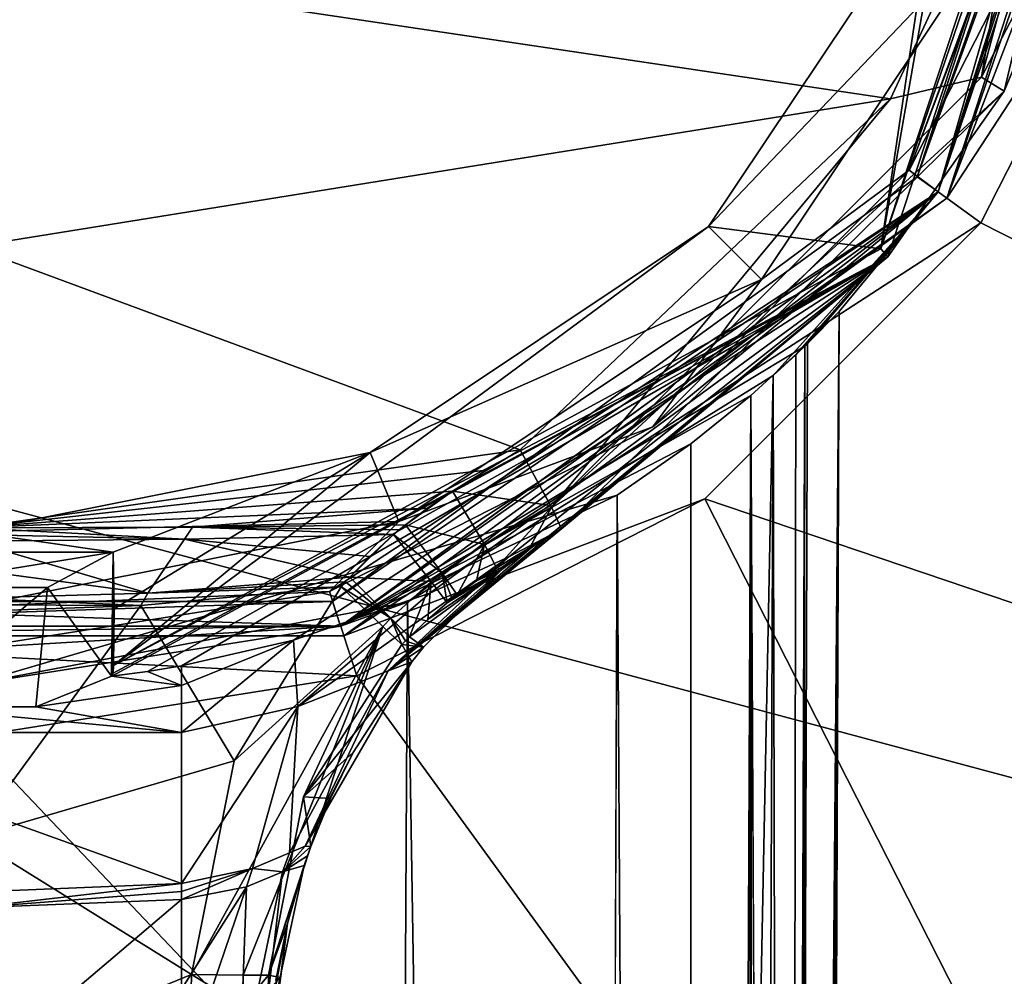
# Model space of a CAD drawing. Header units: metres. Extents: x -102 to 72, y -264 to 72.
# Tile 251 of 256: x 1 to 20, y -29 to -10. Entities that reach past the tile are written whole.
import ezdxf

# ---------------------------------------------------------------- set-up
doc = ezdxf.new("R2010")
doc.units = ezdxf.units.M
doc.layers.add('solid_20461093', color=7, linetype='CONTINUOUS')

msp = doc.modelspace()

# ---------------------------------------------------------------- linework, layer by layer
at = {"layer": 'solid_20461093'}
for points in [[(22.759233, 1.362819, 98.25), (17.501617, -14.612782, 98.25), (20.06171, 0, 98.25)], [(22.960102, 1.354149, 98.449997), (17.501617, -14.612782, 98.25), (22.759233, 1.362819, 98.25)], [(17.635256, -14.764748, 98.449997), (17.501617, -14.612782, 98.25), (22.960102, 1.354149, 98.449997)], [(17.635256, -14.764748, 98.449997), (22.960102, 1.354149, 98.449997), (19.87487, -11.575384, 109.869843)], [(22.960102, 1.354149, 98.449997), (22.205261, -5.99386, 109.849693), (19.87487, -11.575384, 109.869843)], [(62.786808, -36.250061, -889), (-62.786808, -36.250061, -889), (-72.5, 0, -889)], [(72.5, 0, -889), (62.786808, -36.250061, -889), (-72.5, 0, -889)], [(17.501617, -14.612782, 98.25), (18.534603, -7.677284, 98.25), (20.06171, 0, 98.25)], [(22.853554, 0, 10.853554), (22.5, 0, 11), (18.203016, -13.224984, 11)], [(18.607391, -13.519061, 10.5), (23, 0, 10.5), (18.203016, -13.224984, 11)], [(22.853554, 0, 10.853554), (18.203016, -13.224984, 11), (23, 0, 10.5)], [(22.853554, 0, 11.146446), (23, 0, 11.5), (18.607391, -13.519061, 11.5)], [(22.853554, 0, 11.146446), (18.607391, -13.519061, 11.5), (22.5, 0, 11)], [(18.607391, -13.519061, 10.5), (23, 0, -880), (23, 0, -434.75)], [(18.607391, -13.519061, 10.5), (18.607521, -13.518881, -880), (23, 0, -880)], [(18.607391, -13.519061, 10.5), (23, 0, -434.75), (23, 0, 10.5)], [(23.200001, 0, -880), (23, 0, -880), (18.607521, -13.518881, -880)], [(18.769173, -13.636647, -880), (23.200001, 0, -880), (18.607521, -13.518881, -880)], [(18.769173, -13.636647, -880), (23.200001, 0, -874.809509), (23.200001, 0, -880)], [(18.769173, -13.636647, -880), (18.769194, -13.636618, -874.809509), (23.200001, 0, -874.809509)], [(23.437719, 0, -874.240417), (23.200001, 0, -874.809509), (18.769194, -13.636618, -874.809509)], [(22.83449, -7.419375, -874.009583), (24.009604, 0, -874.009583), (18.769194, -13.636618, -874.809509)], [(23.437719, 0, -874.240417), (18.769194, -13.636618, -874.809509), (24.009604, 0, -874.009583)], [(19.440792, -11.310217, 111.163582), (22.205261, -5.99386, 109.849693), (22.474781, 0.000263, 111.152618)], [(19.440792, -11.310217, 111.163582), (22.474781, 0.000263, 111.152618), (20.299995, -6.10582, 111.748627)], [(23, 0, 95.300003), (21.212414, -6.879203, 96), (18.046886, -13.099612, 96)], [(18.607391, -13.519061, 95.300003), (23, 0, 95.300003), (18.046886, -13.099612, 96)], [(18.203016, -13.224984, 11), (22.5, 0, 11), (18.607391, -13.519061, 11.5)], [(18.607391, -13.519061, 95.300003), (23, 0, 11.5), (23, 0, 95.300003)], [(18.607391, -13.519061, 11.5), (23, 0, 11.5), (18.607391, -13.519061, 95.300003)], [(19.440792, -11.310217, 111.163582), (19.87487, -11.575384, 109.869843), (22.205261, -5.99386, 109.849693)], [(17.687359, -11.722606, 111.773216), (20.299995, -6.10582, 111.748627), (0, -9.085541, 112.285873)], [(19.440792, -11.310217, 111.163582), (20.299995, -6.10582, 111.748627), (17.687359, -11.722606, 111.773216)], [(19.863422, -8.227661, 96), (18.046886, -13.099612, 96), (21.212414, -6.879203, 96)], [(22.83449, -7.419375, -874.009583), (18.769194, -13.636618, -874.809509), (19.424177, -14.112491, -874.009583)], [(22.83449, -7.419375, -874.009583), (19.424177, -14.112491, -874.009583), (61.346462, -35.418396, -875.1203)], [(18.534603, -7.677284, 98.25), (14.185772, -14.185772, 98.25), (19.863422, -8.227661, 96)], [(17.501617, -14.612782, 98.25), (14.185772, -14.185772, 98.25), (18.534603, -7.677284, 98.25)], [(14.185772, -14.185772, 98.25), (15.202765, -15.20283, 96), (19.863422, -8.227661, 96)], [(19.863422, -8.227661, 96), (15.202765, -15.20283, 96), (18.046886, -13.099612, 96)], [(17.687359, -11.722606, 111.773216), (0, -9.085541, 112.285873), (0, -14.574834, 112.318008)], [(11.162954, -19.583258, 111.269028), (19.87487, -11.575384, 109.869843), (19.440792, -11.310217, 111.163582)], [(11.162954, -19.583258, 111.269028), (19.440792, -11.310217, 111.163582), (17.687359, -11.722606, 111.773216)], [(10.559386, -18.485209, 111.921532), (17.687359, -11.722606, 111.773216), (0, -14.574834, 112.318008)], [(11.162954, -19.583258, 111.269028), (17.687359, -11.722606, 111.773216), (10.559386, -18.485209, 111.921532)], [(11.162954, -19.583258, 111.269028), (11.357803, -20.000008, 110.031654), (19.87487, -11.575384, 109.869843)], [(17.635256, -14.764748, 98.449997), (19.87487, -11.575384, 109.869843), (11.357803, -20.000008, 110.031654)], [(6.952976, -21.398741, 11), (18.203016, -13.224984, 11), (18.607391, -13.519061, 11.5)], [(18.607391, -13.519061, 10.5), (18.203016, -13.224984, 11), (6.952976, -21.398741, 11)], [(15.202765, -15.20283, 96), (13.113006, -18.037157, 96), (18.046886, -13.099612, 96)], [(18.607391, -13.519061, 95.300003), (18.046886, -13.099612, 96), (13.113006, -18.037157, 96)], [(18.607391, -13.519061, 95.300003), (13.113006, -18.037157, 96), (6.894226, -21.207537, 96)], [(18.607391, -13.519061, 95.300003), (6.894226, -21.207537, 96), (7.107391, -21.8743, 95.300003)], [(6.952976, -21.398741, 11), (18.607391, -13.519061, 11.5), (7.107391, -21.8743, 11.5)], [(18.607391, -13.519061, 10.5), (6.952976, -21.398741, 11), (7.107391, -21.8743, 10.5)], [(16.038172, -16.485662, 44.602657), (18.607391, -13.519061, 95.300003), (7.107391, -21.8743, 95.300003)], [(8.392577, -21.414124, 18.221476), (7.107391, -21.8743, 11.5), (18.607391, -13.519061, 11.5)], [(18.607391, -13.519061, 10.5), (7.107391, -21.8743, 10.5), (7.107486, -21.874269, -880)], [(18.607391, -13.519061, 10.5), (7.107486, -21.874269, -880), (18.607521, -13.518881, -880)], [(18.769173, -13.636647, -880), (18.607521, -13.518881, -880), (7.107486, -21.874269, -880)], [(18.769173, -13.636647, -880), (7.107486, -21.874269, -880), (7.169175, -22.064516, -880)], [(7.169175, -22.064516, -880), (7.169194, -22.06451, -874.809509), (18.769194, -13.636618, -874.809509)], [(18.769173, -13.636647, -880), (7.169175, -22.064516, -880), (18.769194, -13.636618, -874.809509)], [(19.424177, -14.112491, -874.009583), (18.769194, -13.636618, -874.809509), (7.169194, -22.06451, -874.809509)], [(15.432006, -17.054419, 25.273731), (8.392577, -21.414124, 18.221476), (18.607391, -13.519061, 11.5)], [(15.863974, -16.653358, 26.284771), (15.432006, -17.054419, 25.273731), (18.607391, -13.519061, 11.5)], [(16.091726, -16.433392, 27.270184), (15.863974, -16.653358, 26.284771), (18.607391, -13.519061, 11.5)], [(16.038172, -16.485662, 44.602657), (18.607391, -13.519061, 11.5), (18.607391, -13.519061, 95.300003)], [(16.038172, -16.485662, 44.602657), (16.696911, -15.818129, 35.921181), (18.607391, -13.519061, 11.5)], [(16.696911, -15.818129, 35.921181), (16.091726, -16.433392, 27.270184), (18.607391, -13.519061, 11.5)], [(2.737997, -22.635004, 98.25), (7.677284, -18.534603, 98.25), (14.185772, -14.185772, 98.25)], [(17.501617, -14.612782, 98.25), (2.737997, -22.635004, 98.25), (14.185772, -14.185772, 98.25)], [(19.424177, -14.112491, -874.009583), (7.169194, -22.06451, -874.809509), (14.112491, -19.424177, -874.009583)], [(14.185772, -14.185772, 98.25), (7.677284, -18.534603, 98.25), (15.202765, -15.20283, 96)], [(19.424177, -14.112491, -874.009583), (14.112491, -19.424177, -874.009583), (61.346462, -35.418396, -875.1203)], [(10.559386, -18.485209, 111.921532), (0, -14.574834, 112.318008), (0, -19.986507, 112.354553)], [(17.635256, -14.764748, 98.449997), (3.387683, -22.749146, 98.487), (2.7036, -22.840546, 98.449997)], [(2.727601, -22.778574, 98.308456), (17.635256, -14.764748, 98.449997), (2.7036, -22.840546, 98.449997)], [(2.727601, -22.778574, 98.308456), (2.737997, -22.635004, 98.25), (17.635256, -14.764748, 98.449997)], [(17.635256, -14.764748, 98.449997), (2.737997, -22.635004, 98.25), (17.501617, -14.612782, 98.25)], [(17.635256, -14.764748, 98.449997), (4.045079, -22.641497, 98.487), (3.387683, -22.749146, 98.487)], [(17.635256, -14.764748, 98.449997), (6.201864, -22.148067, 98.62014), (4.045079, -22.641497, 98.487)], [(17.635256, -14.764748, 98.449997), (8.820596, -21.2414, 99.362854), (6.201864, -22.148067, 98.62014)], [(17.635256, -14.764748, 98.449997), (10.346444, -20.541449, 100.532158), (8.820596, -21.2414, 99.362854)], [(17.635256, -14.764748, 98.449997), (11.124473, -20.130726, 101.981125), (10.346444, -20.541449, 100.532158)], [(17.635256, -14.764748, 98.449997), (11.306011, -20.029331, 102.826622), (11.124473, -20.130726, 101.981125)], [(17.635256, -14.764748, 98.449997), (11.357817, -20, 103.849998), (11.306011, -20.029331, 102.826622)], [(17.635256, -14.764748, 98.449997), (11.357803, -20.000008, 110.031654), (11.35781, -20.000004, 106.940857)], [(17.635256, -14.764748, 98.449997), (11.35781, -20.000004, 106.940857), (11.357817, -20, 103.849998)], [(7.677284, -18.534603, 98.25), (8.227715, -19.863396, 96), (15.202765, -15.20283, 96)], [(15.202765, -15.20283, 96), (8.227715, -19.863396, 96), (13.113006, -18.037157, 96)], [(15.416904, -215.040756, 27.448965), (15.694327, -134.434631, 27.401268), (16.696911, -15.818129, 35.921181)], [(15.838468, -261.749023, 35.59547), (15.416904, -215.040756, 27.448965), (16.696911, -15.818129, 35.921181)], [(15.694327, -134.434631, 27.401268), (16.091726, -16.433392, 27.270184), (16.696911, -15.818129, 35.921181)], [(15.838468, -261.749023, 35.59547), (16.696911, -15.818129, 35.921181), (16.038172, -16.485662, 44.602657)], [(15.694327, -134.434631, 27.401268), (15.863974, -16.653358, 26.284771), (16.091726, -16.433392, 27.270184)], [(15.001429, -17.434366, 46.743313), (16.038172, -16.485662, 44.602657), (7.107391, -21.8743, 95.300003)], [(15.599402, -138.848373, 44.648285), (16.038172, -16.485662, 44.602657), (15.001429, -17.434366, 46.743313)], [(15.694327, -134.434631, 27.401268), (15.432006, -17.054419, 25.273731), (15.863974, -16.653358, 26.284771)], [(15.599402, -138.848373, 44.648285), (15.838468, -261.749023, 35.59547), (16.038172, -16.485662, 44.602657)], [(11.507951, -215, 21.403671), (8.392577, -21.414124, 18.221476), (15.432006, -17.054419, 25.273731)], [(11.507951, -215, 21.403671), (15.432006, -17.054419, 25.273731), (14.9982, -126.91951, 25.275221)], [(15.694327, -134.434631, 27.401268), (14.9982, -126.91951, 25.275221), (15.432006, -17.054419, 25.273731)], [(13.843784, -18.367081, 47.600658), (15.001429, -17.434366, 46.743313), (7.107391, -21.8743, 95.300003)], [(13.935149, -261.200806, 47.012463), (15.001429, -17.434366, 46.743313), (13.843784, -18.367081, 47.600658)], [(13.935149, -261.200806, 47.012463), (14.743506, -261.225586, 45.955734), (15.001429, -17.434366, 46.743313)], [(14.743506, -261.225586, 45.955734), (15.16042, -261.272461, 44.692516), (15.001429, -17.434366, 46.743313)], [(15.599402, -138.848373, 44.648285), (15.001429, -17.434366, 46.743313), (15.16042, -261.272461, 44.692516)], [(8.227715, -19.863396, 96), (6.894226, -21.207537, 96), (13.113006, -18.037157, 96)], [(13.843784, -18.367081, 47.600658), (7.107391, -21.8743, 95.300003), (12.426747, -19.353964, 47.997395)], [(13.935149, -261.200806, 47.012463), (13.843784, -18.367081, 47.600658), (12.426747, -19.353964, 47.997395)], [(9.913026, -18.873066, 111.944725), (10.559386, -18.485209, 111.921532), (0, -19.986507, 112.354553)], [(7.677284, -18.534603, 98.25), (0, -20.06171, 98.25), (8.227715, -19.863396, 96)], [(2.73257, -20.448994, 98.25), (0, -20.06171, 98.25), (7.677284, -18.534603, 98.25)], [(2.749876, -21.540819, 98.25), (2.73257, -20.448994, 98.25), (7.677284, -18.534603, 98.25)], [(2.737997, -22.635004, 98.25), (2.749876, -21.540819, 98.25), (7.677284, -18.534603, 98.25)], [(9.913026, -18.873066, 111.944725), (9.260132, -19.279324, 111.967888), (10.559386, -18.485209, 111.921532)], [(11.147692, -19.554211, 111.306206), (10.559386, -18.485209, 111.921532), (9.260132, -19.279324, 111.967888)], [(11.147692, -19.554211, 111.306206), (11.162954, -19.583258, 111.269028), (10.559386, -18.485209, 111.921532)], [(9.913026, -18.873066, 111.944725), (0, -19.986507, 112.354553), (9.260132, -19.279324, 111.967888)], [(8.779386, -19.603943, 111.983665), (9.260132, -19.279324, 111.967888), (0, -19.986507, 112.354553)], [(8.779386, -19.603943, 111.983665), (8.357538, -19.926342, 111.995003), (9.260132, -19.279324, 111.967888)], [(9.875559, -20.306921, 111.363083), (9.260132, -19.279324, 111.967888), (8.357538, -19.926342, 111.995003)], [(9.875559, -20.306921, 111.363083), (11.147692, -19.554211, 111.306206), (9.260132, -19.279324, 111.967888)], [(0, -23, 48.549999), (12.426747, -19.353964, 47.997395), (7.107391, -21.8743, 95.300003)], [(11.981533, -140.268799, 48.036354), (12.426747, -19.353964, 47.997395), (0, -23, 48.549999)], [(14.112491, -19.424177, -874.009583), (7.169194, -22.06451, -874.809509), (7.419375, -22.83449, -874.009583)], [(14.112491, -19.424177, -874.009583), (7.419375, -22.83449, -874.009583), (35.418396, -61.346462, -875.1203)], [(13.935149, -261.200806, 47.012463), (12.426747, -19.353964, 47.997395), (11.981533, -140.268799, 48.036354)], [(14.112491, -19.424177, -874.009583), (35.418396, -61.346462, -875.1203), (61.346462, -35.418396, -875.1203)], [(8.779386, -19.603943, 111.983665), (0, -19.986507, 112.354553), (4.256437, -19.968885, 112.263733)], [(8.779386, -19.603943, 111.983665), (4.256437, -19.968885, 112.263733), (8.357538, -19.926342, 111.995003)], [(9.875559, -20.306921, 111.363083), (11.162954, -19.583258, 111.269028), (11.147692, -19.554211, 111.306206)], [(9.875559, -20.306921, 111.363083), (10.105994, -20.751396, 110.118164), (11.162954, -19.583258, 111.269028)], [(11.162954, -19.583258, 111.269028), (10.105994, -20.751396, 110.118164), (10.744743, -20.361816, 110.067024)], [(11.162954, -19.583258, 111.269028), (10.744743, -20.361816, 110.067024), (11.357803, -20.000008, 110.031654)], [(8.227715, -19.863396, 96), (0, -21.500004, 96), (6.894226, -21.207537, 96)], [(0, -20.06171, 98.25), (0, -21.500004, 96), (8.227715, -19.863396, 96)], [(2.73257, -20.448994, 98.25), (-2.73257, -20.448994, 98.25), (0, -20.06171, 98.25)], [(4.256437, -19.968885, 112.263733), (0, -19.986507, 112.354553), (4.105105, -20.202362, 112.268021)], [(0, -19.986507, 112.354553), (0, -20.113033, 112.355476), (4.105105, -20.202362, 112.268021)], [(4.256437, -19.968885, 112.263733), (4.105105, -20.202362, 112.268021), (8.125745, -20.112965, 112.000931)], [(4.256437, -19.968885, 112.263733), (8.234219, -20.023188, 111.998291), (8.357538, -19.926342, 111.995003)], [(4.256437, -19.968885, 112.263733), (8.125745, -20.112965, 112.000931), (8.234219, -20.023188, 111.998291)], [(8.023045, -22.734949, 102.492722), (11.306011, -20.029331, 102.826622), (11.357817, -20, 103.849998)], [(8.023045, -22.734949, 102.492722), (11.357817, -20, 103.849998), (10.780884, -20.359497, 103.893456)], [(8.023045, -22.734949, 102.492722), (11.124473, -20.130726, 101.981125), (11.306011, -20.029331, 102.826622)], [(8.234219, -20.023188, 111.998291), (8.125745, -20.112965, 112.000931), (8.357538, -19.926342, 111.995003)], [(9.060377, -20.85791, 111.401489), (8.357538, -19.926342, 111.995003), (8.125745, -20.112965, 112.000931)], [(9.060377, -20.85791, 111.401489), (9.875559, -20.306921, 111.363083), (8.357538, -19.926342, 111.995003)], [(10.744743, -20.361816, 110.067024), (11.357817, -20, 103.849998), (11.35781, -20.000004, 106.940857)], [(10.744743, -20.361816, 110.067024), (10.780884, -20.359497, 103.893456), (11.357817, -20, 103.849998)], [(10.744743, -20.361816, 110.067024), (11.35781, -20.000004, 106.940857), (11.357803, -20.000008, 110.031654)], [(0, -20.113033, 112.355476), (0, -20.238684, 112.356384), (4.105105, -20.202362, 112.268021)], [(4.105105, -20.202362, 112.268021), (0, -20.238684, 112.356384), (3.396439, -21.238325, 112.289116)], [(0, -20.238684, 112.356384), (0, -20.78363, 112.360107), (3.396439, -21.238325, 112.289116)], [(4.105105, -20.202362, 112.268021), (3.396439, -21.238325, 112.289116), (7.283642, -20.932716, 112.012749)], [(4.105105, -20.202362, 112.268021), (7.667044, -20.532677, 112.009552), (8.125745, -20.112965, 112.000931)], [(4.105105, -20.202362, 112.268021), (7.283642, -20.932716, 112.012749), (7.667044, -20.532677, 112.009552)], [(7.667044, -20.532677, 112.009552), (7.283642, -20.932716, 112.012749), (8.125745, -20.112965, 112.000931)], [(8.851295, -21.01869, 111.411285), (8.125745, -20.112965, 112.000931), (7.283642, -20.932716, 112.012749)], [(8.023045, -22.734949, 102.492722), (10.346444, -20.541449, 100.532158), (11.124473, -20.130726, 101.981125)], [(8.851295, -21.01869, 111.411285), (9.060377, -20.85791, 111.401489), (8.125745, -20.112965, 112.000931)], [(-1.463543, -21.131584, 100.79747), (-2.73257, -20.448994, 98.25), (2.73257, -20.448994, 98.25)], [(-1.463543, -21.131584, 100.79747), (2.73257, -20.448994, 98.25), (1.463543, -21.131584, 100.79747)], [(1.463543, -21.131584, 100.79747), (2.73257, -20.448994, 98.25), (2.696663, -22.841366, 98.487)], [(2.696663, -22.841366, 98.487), (2.73257, -20.448994, 98.25), (2.700178, -22.84095, 98.46859)], [(2.700178, -22.84095, 98.46859), (2.73257, -20.448994, 98.25), (2.7036, -22.840546, 98.449997)], [(2.727601, -22.778574, 98.308456), (2.7036, -22.840546, 98.449997), (2.73257, -20.448994, 98.25)], [(2.727601, -22.778574, 98.308456), (2.73257, -20.448994, 98.25), (2.749876, -21.540819, 98.25)], [(8.023045, -22.734949, 102.492722), (10.780884, -20.359497, 103.893456), (10.207575, -20.783794, 103.941513)], [(9.060377, -20.85791, 111.401489), (9.34916, -21.274012, 110.194206), (9.875559, -20.306921, 111.363083)], [(9.875559, -20.306921, 111.363083), (9.34916, -21.274012, 110.194206), (9.720694, -21.003403, 110.157455)], [(9.875559, -20.306921, 111.363083), (9.720694, -21.003403, 110.157455), (10.105994, -20.751396, 110.118164)], [(10.105994, -20.751396, 110.118164), (10.177658, -20.767588, 107.031364), (10.780884, -20.359497, 103.893456)], [(10.744743, -20.361816, 110.067024), (10.105994, -20.751396, 110.118164), (10.780884, -20.359497, 103.893456)], [(10.177658, -20.767588, 107.031364), (10.207575, -20.783794, 103.941513), (10.780884, -20.359497, 103.893456)], [(6.282731, -23.421659, 101.597542), (8.820596, -21.2414, 99.362854), (10.346444, -20.541449, 100.532158)], [(8.023045, -22.734949, 102.492722), (6.282731, -23.421659, 101.597542), (10.346444, -20.541449, 100.532158)], [(0, -20.78363, 112.360107), (0, -21.338598, 112.363266), (3.396439, -21.238325, 112.289116)], [(8.703606, -22.27846, 104.091095), (8.023045, -22.734949, 102.492722), (10.207575, -20.783794, 103.941513)], [(8.42888, -22.083042, 110.279556), (8.703606, -22.27846, 104.091095), (10.207575, -20.783794, 103.941513)], [(8.781636, -21.746904, 110.248558), (8.42888, -22.083042, 110.279556), (10.207575, -20.783794, 103.941513)], [(9.154197, -21.42786, 110.213165), (8.781636, -21.746904, 110.248558), (10.207575, -20.783794, 103.941513)], [(9.250752, -21.350601, 110.203781), (9.154197, -21.42786, 110.213165), (10.207575, -20.783794, 103.941513)], [(9.34916, -21.274012, 110.194206), (9.250752, -21.350601, 110.203781), (10.207575, -20.783794, 103.941513)], [(9.720694, -21.003403, 110.157455), (9.34916, -21.274012, 110.194206), (10.207575, -20.783794, 103.941513)], [(9.720694, -21.003403, 110.157455), (10.177658, -20.767588, 107.031364), (10.105994, -20.751396, 110.118164)], [(9.720694, -21.003403, 110.157455), (10.207575, -20.783794, 103.941513), (10.177658, -20.767588, 107.031364)], [(3.396439, -21.238325, 112.289116), (7.20241, -21.02486, 112.012711), (7.283642, -20.932716, 112.012749)], [(3.396439, -21.238325, 112.289116), (7.118696, -21.120565, 112.012611), (7.20241, -21.02486, 112.012711)], [(8.074298, -21.719902, 111.430946), (7.20241, -21.02486, 112.012711), (7.118696, -21.120565, 112.012611)], [(8.074298, -21.719902, 111.430946), (7.283642, -20.932716, 112.012749), (7.20241, -21.02486, 112.012711)], [(8.074298, -21.719902, 111.430946), (8.851295, -21.01869, 111.411285), (7.283642, -20.932716, 112.012749)], [(8.074298, -21.719902, 111.430946), (8.42888, -22.083042, 110.279556), (8.851295, -21.01869, 111.411285)], [(8.851295, -21.01869, 111.411285), (8.42888, -22.083042, 110.279556), (8.781636, -21.746904, 110.248558)], [(8.851295, -21.01869, 111.411285), (8.781636, -21.746904, 110.248558), (9.154197, -21.42786, 110.213165)], [(8.851295, -21.01869, 111.411285), (9.154197, -21.42786, 110.213165), (9.060377, -20.85791, 111.401489)], [(9.060377, -20.85791, 111.401489), (9.154197, -21.42786, 110.213165), (9.250752, -21.350601, 110.203781)], [(9.060377, -20.85791, 111.401489), (9.250752, -21.350601, 110.203781), (9.34916, -21.274012, 110.194206)], [(-1.463543, -21.131584, 100.79747), (1.463543, -21.131584, 100.79747), (-1.243815, -23.428473, 100.310837)], [(1.463543, -21.131584, 100.79747), (1.2443, -23.428329, 100.310623), (-1.243815, -23.428473, 100.310837)], [(0, -21.500004, 96), (-0.000001, -22.299999, 96), (6.894226, -21.207537, 96)], [(7.107391, -21.8743, 95.300003), (6.894226, -21.207537, 96), (-0.000001, -22.299999, 96)], [(1.463543, -21.131584, 100.79747), (2.696663, -22.841366, 98.487), (1.2443, -23.428329, 100.310623)], [(5.058044, -24.471245, 112.003014), (7.118696, -21.120565, 112.012611), (3.264696, -21.480135, 112.292473)], [(3.396439, -21.238325, 112.289116), (3.264696, -21.480135, 112.292473), (7.118696, -21.120565, 112.012611)], [(7.919943, -21.880575, 111.431808), (7.118696, -21.120565, 112.012611), (5.058044, -24.471245, 112.003014)], [(7.919943, -21.880575, 111.431808), (8.074298, -21.719902, 111.430946), (7.118696, -21.120565, 112.012611)], [(6.952976, -21.398741, 11), (7.107391, -21.8743, 11.5), (-7.107391, -21.8743, 11.5)], [(-6.952948, -21.39875, 11), (6.952976, -21.398741, 11), (-7.107391, -21.8743, 11.5)], [(7.107391, -21.8743, 10.5), (-6.952948, -21.39875, 11), (-7.107391, -21.8743, 10.5)], [(7.107391, -21.8743, 10.5), (6.952976, -21.398741, 11), (-6.952948, -21.39875, 11)], [(3.396439, -21.238325, 112.289116), (0, -21.338598, 112.363266), (3.264696, -21.480135, 112.292473)], [(0, -21.338598, 112.363266), (0, -21.467203, 112.363876), (3.264696, -21.480135, 112.292473)], [(6.282731, -23.421659, 101.597542), (6.201864, -22.148067, 98.62014), (8.820596, -21.2414, 99.362854)], [(0, -21.467203, 112.363876), (0, -21.592707, 112.364449), (3.264696, -21.480135, 112.292473)], [(3.264696, -21.480135, 112.292473), (0, -21.592707, 112.364449), (0, -25.946939, 112.39167)], [(5.058044, -24.471245, 112.003014), (3.264696, -21.480135, 112.292473), (0, -25.946939, 112.39167)], [(8.392577, -21.414124, 18.221476), (0.000005, -23, 16.084908), (7.107391, -21.8743, 11.5)], [(7.324084, -215, 18.581181), (0.000005, -23, 16.084908), (8.392577, -21.414124, 18.221476)], [(2.727601, -22.778574, 98.308456), (2.749876, -21.540819, 98.25), (2.737997, -22.635004, 98.25)], [(11.507951, -215, 21.403671), (7.324084, -215, 18.581181), (8.392577, -21.414124, 18.221476)], [(7.919943, -21.880575, 111.431808), (8.283968, -22.231983, 110.291222), (8.074298, -21.719902, 111.430946)], [(8.074298, -21.719902, 111.430946), (8.283968, -22.231983, 110.291222), (8.356419, -22.156673, 110.285469)], [(8.074298, -21.719902, 111.430946), (8.356419, -22.156673, 110.285469), (8.42888, -22.083042, 110.279556)], [(-7.169175, -22.064516, -880), (7.107486, -21.874269, -880), (-7.107464, -21.874275, -880)], [(7.169175, -22.064516, -880), (7.107486, -21.874269, -880), (-7.169175, -22.064516, -880)], [(-7.107391, -21.8743, 10.5), (-7.107464, -21.874275, -880), (7.107486, -21.874269, -880)], [(7.107391, -21.8743, 10.5), (-7.107391, -21.8743, 10.5), (7.107486, -21.874269, -880)], [(7.107391, -21.8743, 95.300003), (-0.000001, -22.299999, 96), (-7.107391, -21.8743, 95.300003)], [(0, -23, 48.549999), (7.107391, -21.8743, 95.300003), (-7.107391, -21.8743, 95.300003)], [(0.000005, -23, 16.084908), (-7.107391, -21.8743, 11.5), (7.107391, -21.8743, 11.5)], [(7.919943, -21.880575, 111.431808), (5.058044, -24.471245, 112.003014), (4.237461, -28.583948, 111.973656)], [(5.230709, -28.59269, 111.405167), (7.919943, -21.880575, 111.431808), (4.237461, -28.583948, 111.973656)], [(5.230709, -28.59269, 111.405167), (5.71731, -28.591562, 110.369301), (7.919943, -21.880575, 111.431808)], [(7.919943, -21.880575, 111.431808), (5.71731, -28.591562, 110.369301), (6.394931, -25.164791, 110.418373)], [(7.919943, -21.880575, 111.431808), (6.394931, -25.164791, 110.418373), (8.283968, -22.231983, 110.291222)], [(-7.169175, -22.064516, -880), (-7.169194, -22.06451, -874.809509), (7.169194, -22.06451, -874.809509)], [(7.419375, -22.83449, -874.009583), (7.169194, -22.06451, -874.809509), (-7.169194, -22.06451, -874.809509)], [(7.419375, -22.83449, -874.009583), (-7.169194, -22.06451, -874.809509), (0, -24.009604, -874.009583)], [(7.169175, -22.064516, -880), (-7.169175, -22.064516, -880), (7.169194, -22.06451, -874.809509)], [(4.045178, -23.016041, 100.066719), (4.045079, -22.641497, 98.487), (6.201864, -22.148067, 98.62014)], [(4.045178, -23.016041, 100.066719), (6.201864, -22.148067, 98.62014), (4.045283, -23.926136, 101.412354)], [(6.282731, -23.421659, 101.597542), (4.045283, -23.926136, 101.412354), (6.201864, -22.148067, 98.62014)], [(8.356419, -22.156673, 110.285469), (8.283968, -22.231983, 110.291222), (8.703606, -22.27846, 104.091095)], [(8.42888, -22.083042, 110.279556), (8.356419, -22.156673, 110.285469), (8.703606, -22.27846, 104.091095)], [(6.394931, -25.164791, 110.418373), (8.476619, -22.562723, 104.116646), (8.283968, -22.231983, 110.291222)], [(8.703606, -22.27846, 104.091095), (8.476619, -22.562723, 104.116646), (8.023045, -22.734949, 102.492722)], [(8.283968, -22.231983, 110.291222), (8.476619, -22.562723, 104.116646), (8.703606, -22.27846, 104.091095)], [(4.045178, -23.016041, 100.066719), (3.387683, -22.749146, 98.487), (4.045079, -22.641497, 98.487)], [(6.121826, -26.24065, 103.399933), (6.282731, -23.421659, 101.597542), (8.023045, -22.734949, 102.492722)], [(6.42173, -26.11442, 103.788704), (6.121826, -26.24065, 103.399933), (8.023045, -22.734949, 102.492722)], [(6.394931, -25.164791, 110.418373), (7.345362, -24.311548, 104.256073), (8.476619, -22.562723, 104.116646)], [(6.42173, -26.11442, 103.788704), (8.023045, -22.734949, 102.492722), (8.476619, -22.562723, 104.116646)], [(7.345362, -24.311548, 104.256073), (6.42173, -26.11442, 103.788704), (8.476619, -22.562723, 104.116646)], [(7.419375, -22.83449, -874.009583), (0, -24.009604, -874.009583), (35.418396, -61.346462, -875.1203)], [(1.2443, -23.428329, 100.310623), (2.696663, -22.841366, 98.487), (4.045178, -23.016041, 100.066719)], [(3.387683, -22.749146, 98.487), (2.696663, -22.841366, 98.487), (2.700178, -22.84095, 98.46859)], [(4.045178, -23.016041, 100.066719), (2.696663, -22.841366, 98.487), (3.387683, -22.749146, 98.487)], [(3.387683, -22.749146, 98.487), (2.700178, -22.84095, 98.46859), (2.7036, -22.840546, 98.449997)], [(7.324084, -215, 18.581181), (-0.000521, -215, 16.92267), (0.000005, -23, 16.084908)], [(-0.000395, -261.709137, 48.549999), (11.536177, -261.228729, 48.073895), (0, -23, 48.549999)], [(11.536177, -261.228729, 48.073895), (11.981533, -140.268799, 48.036354), (0, -23, 48.549999)], [(1.2443, -23.428329, 100.310623), (4.045178, -23.016041, 100.066719), (4.045283, -23.926136, 101.412354)], [(-1.243815, -23.428473, 100.310837), (4.045283, -23.926136, 101.412354), (-4.045282, -23.926134, 101.412354)], [(-1.243815, -23.428473, 100.310837), (1.2443, -23.428329, 100.310623), (4.045283, -23.926136, 101.412354)], [(6.282731, -23.421659, 101.597542), (4.045513, -26.827465, 102.750351), (4.045283, -23.926136, 101.412354)], [(5.412657, -26.544436, 103.030968), (4.045513, -26.827465, 102.750351), (6.282731, -23.421659, 101.597542)], [(6.121826, -26.24065, 103.399933), (5.412657, -26.544436, 103.030968), (6.282731, -23.421659, 101.597542)], [(4.045513, -26.827465, 102.750351), (-0.001854, -26.99966, 102.43499), (-4.045282, -23.926134, 101.412354)], [(4.045283, -23.926136, 101.412354), (4.045513, -26.827465, 102.750351), (-4.045282, -23.926134, 101.412354)], [(0, -24.009604, -874.009583), (0, -70.836792, -875.1203), (35.418396, -61.346462, -875.1203)], [(6.394931, -25.164791, 110.418373), (6.911857, -25.19124, 104.315552), (7.345362, -24.311548, 104.256073)], [(7.345362, -24.311548, 104.256073), (6.911857, -25.19124, 104.315552), (6.42173, -26.11442, 103.788704)], [(5.058044, -24.471245, 112.003014), (0, -25.946939, 112.39167), (4.237461, -28.583948, 111.973656)], [(6.394931, -25.164791, 110.418373), (5.71731, -28.591562, 110.369301), (6.535068, -26.116631, 104.370506)], [(6.394931, -25.164791, 110.418373), (6.535068, -26.116631, 104.370506), (6.911857, -25.19124, 104.315552)], [(6.911857, -25.19124, 104.315552), (6.535068, -26.116631, 104.370506), (6.42173, -26.11442, 103.788704)], [(0, -25.946939, 112.39167), (0, -30.316772, 112.411789), (4.237461, -28.583948, 111.973656)], [(5.71731, -28.591562, 110.369301), (6.469, -26.300613, 104.377586), (6.535068, -26.116631, 104.370506)], [(5.991199, -26.606199, 103.425262), (6.121826, -26.24065, 103.399933), (6.42173, -26.11442, 103.788704)], [(5.991199, -26.606199, 103.425262), (6.42173, -26.11442, 103.788704), (6.535068, -26.116631, 104.370506)], [(6.469, -26.300613, 104.377586), (5.991199, -26.606199, 103.425262), (6.535068, -26.116631, 104.370506)], [(5.991199, -26.606199, 103.425262), (5.412657, -26.544436, 103.030968), (6.121826, -26.24065, 103.399933)], [(5.71731, -28.591562, 110.369301), (6.40569, -26.485157, 104.386742), (6.469, -26.300613, 104.377586)], [(6.469, -26.300613, 104.377586), (6.40569, -26.485157, 104.386742), (5.991199, -26.606199, 103.425262)], [(6.40569, -26.485157, 104.386742), (5.5268, -30.57, 103.866234), (5.991199, -26.606199, 103.425262)], [(6.082317, -27.59824, 104.424919), (5.5268, -30.57, 103.866234), (6.40569, -26.485157, 104.386742)], [(5.71731, -28.591562, 110.369301), (6.082317, -27.59824, 104.424919), (6.40569, -26.485157, 104.386742)], [(5.412657, -26.544436, 103.030968), (4.045526, -26.984137, 102.758545), (4.045513, -26.827465, 102.750351)], [(5.412657, -26.544436, 103.030968), (4.04554, -27.141001, 102.761276), (4.045526, -26.984137, 102.758545)], [(5.297134, -26.896732, 103.044937), (4.04554, -27.141001, 102.761276), (5.412657, -26.544436, 103.030968)], [(5.991199, -26.606199, 103.425262), (5.5268, -30.57, 103.866234), (5.162323, -30.57, 103.344139)], [(5.991199, -26.606199, 103.425262), (5.162323, -30.57, 103.344139), (5.297134, -26.896732, 103.044937)], [(5.991199, -26.606199, 103.425262), (5.297134, -26.896732, 103.044937), (5.412657, -26.544436, 103.030968)], [(-0.001587, -27.298992, 102.434998), (-0.001854, -26.99966, 102.43499), (4.045513, -26.827465, 102.750351)], [(4.045526, -26.984137, 102.758545), (-0.001587, -27.298992, 102.434998), (4.045513, -26.827465, 102.750351)], [(5.297134, -26.896732, 103.044937), (4.045726, -28.86145, 102.761276), (4.04554, -27.141001, 102.761276)], [(5.297134, -26.896732, 103.044937), (4.04603, -30.57, 102.761276), (4.045726, -28.86145, 102.761276)], [(5.297134, -26.896732, 103.044937), (5.162323, -30.57, 103.344139), (4.04603, -30.57, 102.761276)], [(4.045526, -26.984137, 102.758545), (4.04554, -27.141001, 102.761276), (-0.001587, -27.298992, 102.434998)], [(4.04554, -27.141001, 102.761276), (-0.005528, -30.57, 102.434998), (-0.001587, -27.298992, 102.434998)], [(4.045726, -28.86145, 102.761276), (-0.005528, -30.57, 102.434998), (4.04554, -27.141001, 102.761276)], [(6.082317, -27.59824, 104.424919), (5.708772, -30.57, 104.476898), (5.5268, -30.57, 103.866234)], [(6.082317, -27.59824, 104.424919), (5.862341, -28.690161, 104.465424), (5.708772, -30.57, 104.476898)], [(5.71731, -28.591562, 110.369301), (5.950343, -28.640888, 107.415512), (6.082317, -27.59824, 104.424919)], [(5.950343, -28.640888, 107.415512), (5.862341, -28.690161, 104.465424), (6.082317, -27.59824, 104.424919)], [(4.231503, -28.876017, 111.97287), (4.237461, -28.583948, 111.973656), (0, -30.316772, 112.411789)], [(5.226887, -29.183987, 111.401794), (4.237461, -28.583948, 111.973656), (4.231503, -28.876017, 111.97287)], [(5.226887, -29.183987, 111.401794), (5.230709, -28.59269, 111.405167), (4.237461, -28.583948, 111.973656)], [(5.226887, -29.183987, 111.401794), (5.713099, -29.190113, 110.355507), (5.71731, -28.591562, 110.369301)], [(5.226887, -29.183987, 111.401794), (5.71731, -28.591562, 110.369301), (5.230709, -28.59269, 111.405167)], [(5.714863, -28.891386, 110.360664), (5.71731, -28.591562, 110.369301), (5.713099, -29.190113, 110.355507)], [(5.714863, -28.891386, 110.360664), (5.950343, -28.640888, 107.415512), (5.71731, -28.591562, 110.369301)]]:
    msp.add_3dface(points, dxfattribs=at)

doc.saveas('drawing.dxf')
